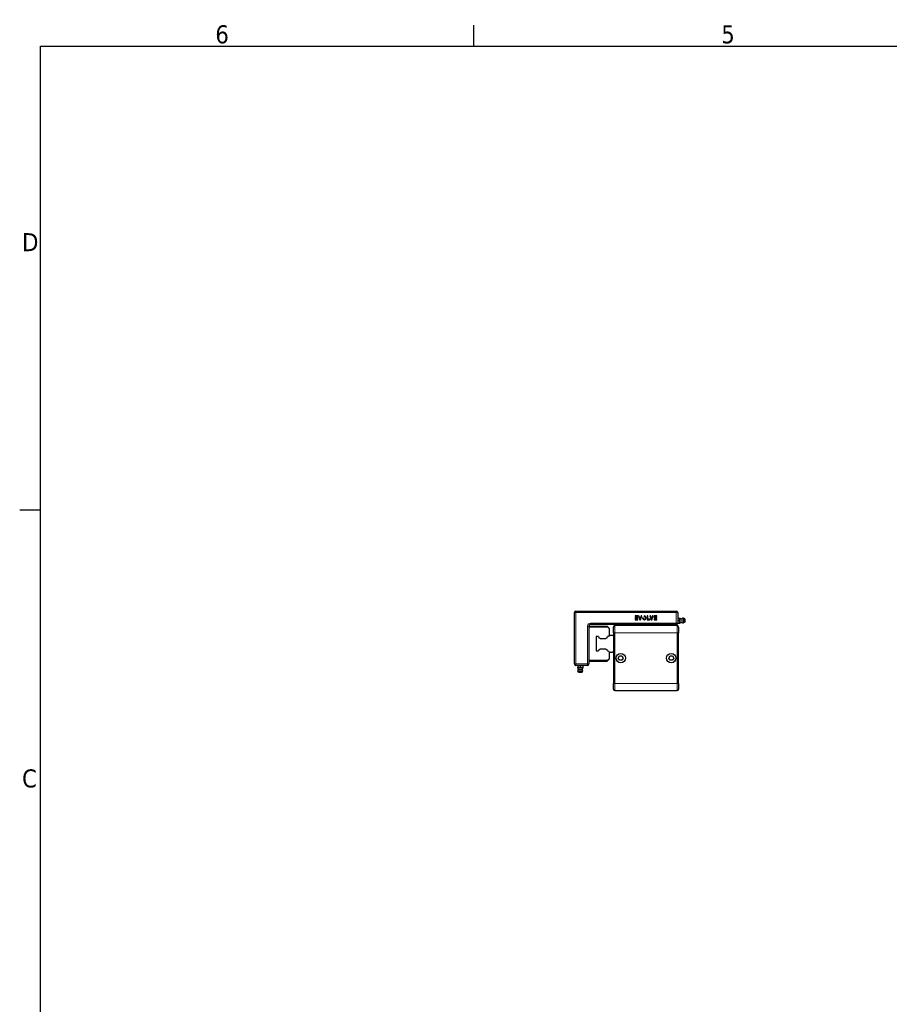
# Model space of a CAD drawing. Header units: millimetres. Extents: x 0 to 4200, y 0 to 2970.
# Tile 3 of 5: x 71 to 1276, y 1544 to 2907. Entities that reach past the tile are written whole.
import ezdxf

# ---------------------------------------------------------------- set-up
doc = ezdxf.new("R2010")
doc.units = ezdxf.units.MM
doc.header["$LTSCALE"] = 7
for name, color, linetype, lineweight in [('Bordo (ISO)', 7, 'Continuous', 25), ('Visibile (ISO)', 7, 'Continuous', 25), ('Visibile sottile (ISO)', 7, 'Continuous', 13)]:
    doc.layers.add(name, color=color, linetype=linetype, lineweight=lineweight)
doc.styles.add('Testo nota (ISO)', font='tahoma.ttf')

# ---------------------------------------------------------------- blocks, each defined once
blk = doc.blocks.new('Bordi Bordo di default')
at = {"layer": 'Bordo (ISO)'}
for p, q in [((70, 287), (70, 289.9)), ((10, 222.75), (7.1, 222.75))]:
    blk.add_line(p, q, dxfattribs=at)
at = {"layer": 'Bordo (ISO)', "flags": 128}
blk.add_lwpolyline([(10, 10), (10, 287), (410, 287), (410, 10), (10, 10)], dxfattribs=at)
at = {"layer": 'Bordo (ISO)', "char_height": 2.5, "attachment_point": 7, "style": 'Testo nota (ISO)'}
for s, insert in [('6', (34.2, 287.35)), ('5', (104.27, 287.35)), ('D', (7.43, 258.62)), ('C', (7.43, 184.33))]:
    blk.add_mtext(s, dxfattribs=dict(at, insert=insert))

msp = doc.modelspace()

# ---------------------------------------------------------------- linework, layer by layer
at = {"layer": 'Visibile (ISO)'}
for p, q in [((839.5, 2014.8), (839.5, 2085.8)), ((841.5, 2087.8), (980.5, 2087.8)), ((982.5, 2085.8), (982.5, 2071.3)), ((923.5, 2081.3), (923.5, 2080.4)), ((927.2, 2081.3), (923.5, 2081.3)), ((923.5, 2080.4), (927.2, 2080.4)), ((923.5, 2079.1), (923.5, 2075.8)), ((927.2, 2079.1), (923.5, 2079.1)), ((923.5, 2075.8), (927.2, 2075.8)), ((924.2, 2078.2), (927.2, 2078.2)), ((924.2, 2076.7), (924.2, 2078.2)), ((927.2, 2076.7), (924.2, 2076.7)), ((927.2, 2080.4), (927.2, 2081.3)), ((927.2, 2078.2), (927.2, 2079.1)), ((927.2, 2075.8), (927.2, 2076.7)), ((928, 2081.3), (930, 2075.8)), ((928.8, 2081.3), (928, 2081.3)), ((930.4, 2077.2), (928.8, 2081.3)), ((930, 2075.8), (930.8, 2075.8)), ((931.9, 2081.3), (930.4, 2077.2)), ((930.8, 2075.8), (932.8, 2081.3)), ((932.8, 2081.3), (931.9, 2081.3)), ((934.4, 2078.6), (933.6, 2078.6)), ((936.1, 2081.3), (936.1, 2080.4)), ((940.3, 2081.3), (940.3, 2075.8)), ((941.2, 2081.3), (940.3, 2081.3)), ((940.3, 2075.8), (944, 2075.8)), ((941.2, 2076.7), (941.2, 2081.3)), ((944, 2076.7), (941.2, 2076.7)), ((943.8, 2081.3), (945.8, 2075.8)), ((944.6, 2081.3), (943.8, 2081.3)), ((944, 2075.8), (944, 2076.7)), ((946.2, 2077.2), (944.6, 2081.3)), ((945.8, 2075.8), (946.6, 2075.8)), ((947.7, 2081.3), (946.2, 2077.2)), ((946.6, 2075.8), (948.6, 2081.3)), ((948.6, 2081.3), (947.7, 2081.3)), ((949.8, 2081.3), (949.8, 2078.2)), ((953.5, 2081.3), (949.8, 2081.3)), ((949.8, 2078.2), (953.5, 2078.2)), ((949.8, 2076.7), (949.8, 2075.8)), ((953.5, 2076.7), (949.8, 2076.7)), ((949.8, 2075.8), (953.5, 2075.8)), ((950.6, 2080.4), (953.5, 2080.4)), ((950.6, 2079.1), (950.6, 2080.4)), ((953.5, 2079.1), (950.6, 2079.1)), ((953.5, 2080.4), (953.5, 2081.3)), ((953.5, 2078.2), (953.5, 2079.1)), ((953.5, 2075.8), (953.5, 2076.7)), ((982.8, 2078.3), (985.2, 2078.3)), ((982.8, 2074.8), (985.2, 2074.8)), ((985.5, 2078.3), (985.5, 2071.3)), ((988.1, 2077.5), (988.1, 2072.2)), ((990.6, 2078), (990.6, 2071.6)), ((992.3, 2077.1), (990.6, 2078)), ((992.3, 2072.6), (990.6, 2071.6)), ((992.3, 2077.1), (992.3, 2072.6)), ((859.5, 2067.3), (859.5, 2014.8)), ((864.7, 2066.8), (859.5, 2066.8)), ((859.5, 2066.2), (885.2, 2066.2)), ((980.5, 2069.3), (861.5, 2069.3)), ((865, 2066.5), (864.7, 2066.8)), ((885.2, 2066.5), (865, 2066.5)), ((887.4, 2064.3), (885.2, 2066.5)), ((885.2, 2066.2), (887.4, 2064)), ((887.4, 2064), (887.4, 2064.3)), ((887.4, 2064), (887.4, 2054)), ((893.5, 2057.8), (893.5, 2065.8)), ((981.5, 2067.8), (895.5, 2067.8)), ((982.8, 2071.3), (985.2, 2071.3)), ((983.5, 2065.8), (983.5, 2057.8)), ((869.7, 2052.7), (869.3, 2052.2)), ((869.8, 2052.6), (869.3, 2052.1)), ((869.3, 2052.2), (869.3, 2052.1)), ((869.3, 2052.1), (869.3, 2033.5)), ((872.5, 2052.7), (869.7, 2052.7)), ((872.6, 2052.6), (869.8, 2052.6)), ((875.1, 2049.7), (874.5, 2050.7)), ((882.8, 2049.7), (875.1, 2049.7)), ((883.3, 2050.7), (882.8, 2049.7)), ((886.7, 2052.7), (885.3, 2052.7)), ((886.6, 2052.6), (885.3, 2052.6)), ((887.6, 2054.3), (886.6, 2052.6)), ((892.3, 2054.3), (887.6, 2054.3)), ((893.5, 2053.1), (892.3, 2054.3)), ((893.5, 2057.8), (893.5, 1987.8)), ((983.5, 1987.8), (983.5, 2057.8)), ((869.3, 2033.5), (869.8, 2033)), ((869.3, 2033.5), (869.3, 2033.4)), ((869.3, 2033.4), (869.7, 2033)), ((869.7, 2033), (872.5, 2033)), ((869.8, 2033), (872.6, 2033)), ((874.5, 2034.9), (875.1, 2035.9)), ((875.1, 2035.9), (882.8, 2035.9)), ((882.8, 2035.9), (883.3, 2034.9)), ((885.3, 2033), (886.6, 2033)), ((885.3, 2033), (886.7, 2033)), ((886.6, 2033), (887.6, 2031.3)), ((887.4, 2031.6), (887.4, 2021.6)), ((887.6, 2031.3), (892.3, 2031.3)), ((892.3, 2031.3), (893.5, 2032.5)), ((885.2, 2019.4), (859.5, 2019.4)), ((859.5, 2018.8), (884.9, 2018.8)), ((884.9, 2018.8), (887.4, 2021.3)), ((887.4, 2021.6), (885.2, 2019.4)), ((887.4, 2021.3), (887.4, 2021.6)), ((900, 2022.8), (901.8, 2025.8)), ((901.8, 2019.8), (900, 2022.8)), ((901.8, 2025.8), (905.2, 2025.8)), ((905.2, 2019.8), (901.8, 2019.8)), ((905.2, 2025.8), (907, 2022.8)), ((907, 2022.8), (905.2, 2019.8)), ((970, 2022.8), (971.8, 2025.8)), ((971.8, 2019.8), (970, 2022.8)), ((971.8, 2025.8), (975.2, 2025.8)), ((975.2, 2019.8), (971.8, 2019.8)), ((975.2, 2025.8), (977, 2022.8)), ((977, 2022.8), (975.2, 2019.8)), ((857.5, 2012.8), (841.5, 2012.8)), ((851.1, 2009.8), (843.9, 2009.8)), ((844, 2012.5), (844, 2010.1)), ((850.8, 2004.7), (844.3, 2004.7)), ((845.2, 2003), (844.3, 2004.7)), ((850.2, 2007.2), (844.8, 2007.2)), ((847.5, 2012.5), (847.5, 2010.1)), ((849.8, 2003), (850.8, 2004.7)), ((851, 2012.5), (851, 2010.1)), ((849.8, 2003), (845.2, 2003)), ((893.5, 1979.8), (893.5, 1987.8)), ((895.5, 1977.8), (981.5, 1977.8)), ((983.5, 1987.8), (983.5, 1979.8))]:
    msp.add_line(p, q, dxfattribs=at)
for centre in [(903.5, 2022.8), (903.5, 2022.8), (973.5, 2022.8), (973.5, 2022.8)]:
    msp.add_circle(centre, 6.5, dxfattribs=at)
for centre, radius, start, end in [((841.5, 2085.8), 2, 90, 180), ((980.5, 2085.8), 2, 0, 90), ((988.6, 2083.4), 6, 238.6687, 264.773), ((988.6, 2066.2), 6, 95.227, 121.3313), ((990, 2074.8), 3.25, 79.3613, 125.3746), ((990, 2074.8), 3.25, 234.6254, 280.6387), ((861.5, 2067.3), 2, 90, 180), ((895.5, 2065.8), 2, 90, 180), ((923, 2067.3), 2, 14.4775, 90), ((954, 2067.3), 2, 90, 165.5225), ((980.5, 2071.3), 2, 270, 0), ((981.5, 2065.8), 2, 0, 90), ((875, 2053.1), 2.45, 190.5838, 191.7757), ((875, 2053.1), 2.45, 191.7757, 259.5377), ((882.9, 2053.1), 2.45, 280.4623, 348.2243), ((882.9, 2053.1), 2.45, 348.2243, 349.4162), ((875, 2032.5), 2.45, 168.2243, 169.4162), ((875, 2032.5), 2.45, 100.4623, 168.2243), ((882.9, 2032.5), 2.45, 11.7757, 79.5377), ((882.9, 2032.5), 2.45, 10.5838, 11.7757), ((841.5, 2014.8), 2, 180, 270), ((838.8, 2006.7), 6, 5.227, 31.3313), ((847.4, 2005.3), 3.25, 144.6254, 190.6387), ((856.2, 2006.7), 6, 148.6687, 174.773), ((847.6, 2005.3), 3.25, 349.3613, 35.3746), ((857.5, 2014.8), 2, 270, 0), ((895.5, 1979.8), 2, 180, 270), ((981.5, 1979.8), 2, 270, 0)]:
    msp.add_arc(centre, radius, start, end, dxfattribs=at)
for major_axis, ratio, start_param, end_param in [((0, 2.71), 0.919009, 1.570794, 6.283187), ((0, -1.89), 0.883716, 4.712375, 9.424778)]:
    msp.add_ellipse((936.1, 2078.6), major_axis=major_axis, ratio=ratio, start_param=start_param, end_param=end_param, dxfattribs=at)
for points in [[(982.5, 2078.3), (982.5, 2078.3), (982.8, 2078.3)], [(982.8, 2078.3), (982.5, 2077.4), (982.5, 2076.6)], [(982.5, 2076.5), (982.5, 2075.7), (982.8, 2074.8)], [(982.8, 2074.8), (982.5, 2073.9), (982.5, 2073.1)], [(982.5, 2073), (982.5, 2072.2), (982.8, 2071.3)], [(985.2, 2078.3), (985.5, 2078.3), (985.5, 2078.3)], [(985.5, 2076.6), (985.5, 2077.4), (985.2, 2078.3)], [(985.2, 2074.8), (985.5, 2075.7), (985.5, 2076.5)], [(985.5, 2073.1), (985.5, 2073.9), (985.2, 2074.8)], [(985.2, 2071.3), (985.5, 2072.2), (985.5, 2073)], [(982.8, 2071.3), (982.5, 2071.3), (982.5, 2071.3)], [(985.5, 2071.3), (985.5, 2071.3), (985.2, 2071.3)], [(844, 2012.5), (844, 2012.8), (844, 2012.8)], [(845.7, 2012.8), (844.9, 2012.8), (844, 2012.5)], [(844, 2009.8), (844, 2009.8), (844, 2010.1)], [(844, 2010.1), (844.9, 2009.8), (845.7, 2009.8)], [(847.5, 2012.5), (846.6, 2012.8), (845.8, 2012.8)], [(845.8, 2009.8), (846.6, 2009.8), (847.5, 2010.1)], [(849.2, 2012.8), (848.4, 2012.8), (847.5, 2012.5)], [(847.5, 2010.1), (848.4, 2009.8), (849.2, 2009.8)], [(851, 2012.5), (850.1, 2012.8), (849.3, 2012.8)], [(849.3, 2009.8), (850.1, 2009.8), (851, 2010.1)], [(851, 2012.8), (851, 2012.8), (851, 2012.5)], [(851, 2010.1), (851, 2009.8), (851, 2009.8)]]:
    msp.add_rational_spline(points, [1, 1.03575377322, 1], degree=2, dxfattribs=at)
at = {"layer": 'Visibile sottile (ISO)'}
for p, q in [((841.5, 2085.8), (839.5, 2085.8)), ((841.5, 2087.8), (841.5, 2085.8)), ((841.5, 2085.8), (841.5, 2014.8)), ((980.5, 2085.8), (841.5, 2085.8)), ((980.5, 2085.8), (980.5, 2087.8)), ((982.5, 2085.8), (980.5, 2085.8)), ((980.5, 2071.3), (980.5, 2085.8)), ((859.5, 2067.3), (857.5, 2067.3)), ((857.5, 2014.8), (857.5, 2067.3)), ((861.5, 2071.3), (861.5, 2069.3)), ((861.5, 2071.3), (980.5, 2071.3)), ((895.5, 2067.8), (895.5, 2057.8)), ((980.5, 2069.3), (980.5, 2071.3)), ((980.5, 2071.3), (982.5, 2071.3)), ((981.5, 2057.8), (981.5, 2067.8)), ((895.5, 2057.8), (893.5, 2057.8)), ((895.5, 1987.8), (895.5, 2057.8)), ((895.5, 2057.8), (981.5, 2057.8)), ((981.5, 2057.8), (983.5, 2057.8)), ((981.5, 2057.8), (981.5, 1987.8)), ((839.5, 2014.8), (841.5, 2014.8)), ((841.5, 2014.8), (857.5, 2014.8)), ((841.5, 2014.8), (841.5, 2012.8)), ((857.5, 2014.8), (859.5, 2014.8)), ((857.5, 2012.8), (857.5, 2014.8)), ((895.5, 1987.8), (893.5, 1987.8)), ((895.5, 1987.8), (895.5, 1977.8)), ((981.5, 1987.8), (895.5, 1987.8)), ((981.5, 1987.8), (983.5, 1987.8)), ((981.5, 1977.8), (981.5, 1987.8))]:
    msp.add_line(p, q, dxfattribs=at)
msp.add_arc((861.5, 2067.3), 4, 90, 180, dxfattribs=at)

# ---------------------------------------------------------------- block references
at = {"xscale": 10, "yscale": 10, "zscale": 10}
msp.add_blockref('Bordi Bordo di default', (0, 0), dxfattribs=at)

doc.saveas('drawing.dxf')
